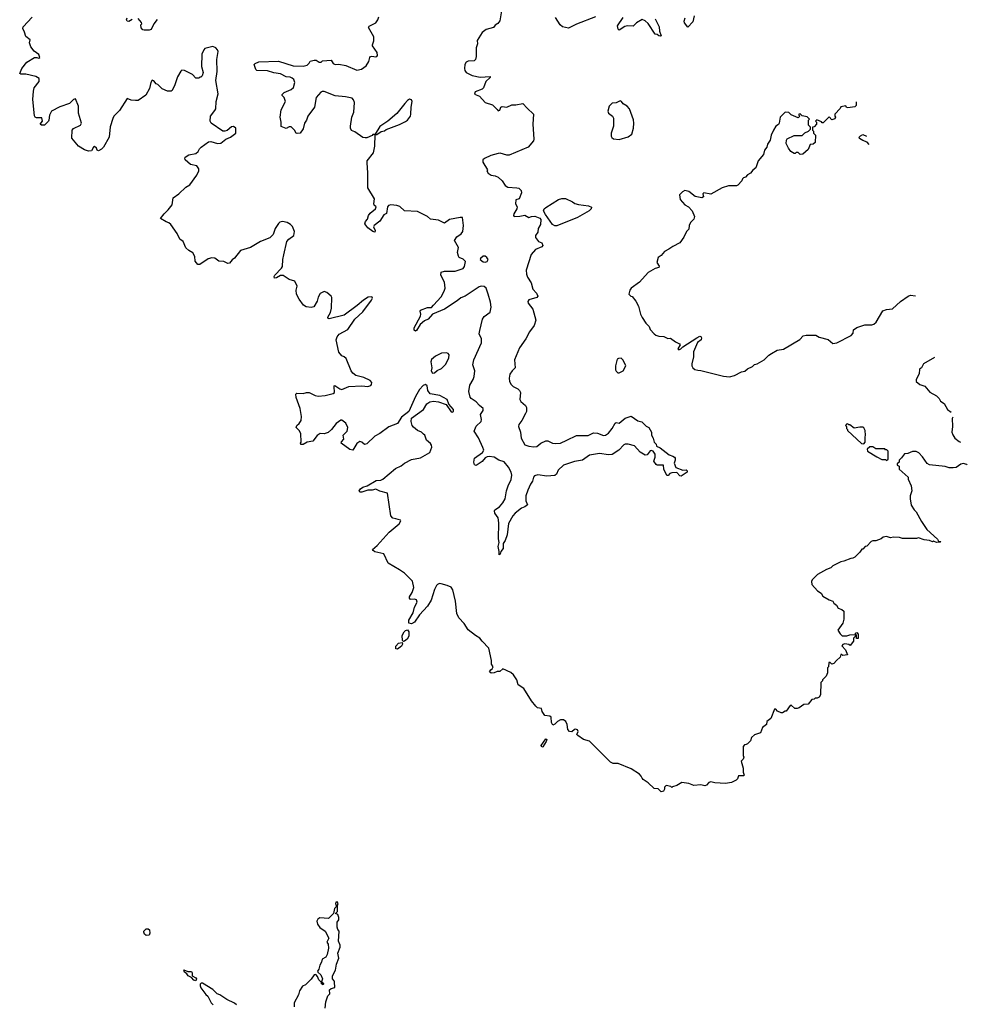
# Model space of a CAD drawing. Extents: x 2239831 to 2395310, y 665973 to 772585.
# Tile 118 of 144: x 2368282 to 2377816, y 725480 to 735387. Entities that reach past the tile are written whole.
import ezdxf

# ---------------------------------------------------------------- set-up
doc = ezdxf.new("R2010")
doc.units = 0

msp = doc.modelspace()

# ---------------------------------------------------------------- linework, layer by layer
at = {"layer": '0CON20XD'}
for points in [[(2373130, 735475), (2373113.8, 735375), (2373091.7, 735348.3), (2373067, 735333), (2373050.8, 735309.2), (2372975, 735287.1), (2372935, 735259.2), (2372883.6, 735176.4), (2372888.8, 735145), (2372875.6, 735104.4), (2372874.4, 735015), (2372867.1, 734985), (2372855, 734972), (2372795, 734970.6), (2372775, 734960), (2372760, 734935), (2372757.1, 734895), (2372760.6, 734875), (2372774, 734855), (2372835, 734826), (2372915, 734807.5), (2373017.5, 734815), (2373017.5, 734805), (2372972.5, 734765), (2372949.7, 734700.3), (2372935, 734688), (2372865, 734660), (2372857, 734637), (2372908.3, 734618.3), (2372965, 734554.4), (2373040.5, 734530.5), (2373087.5, 734482.5), (2373095, 734470), (2373113.3, 734475), (2373122.5, 734505), (2373135, 734514.4), (2373185, 734505.4), (2373235, 734531.5), (2373275, 734529.4), (2373345, 734543.8), (2373387.5, 734495), (2373452.5, 734435), (2373446.7, 734335), (2373456.7, 734185), (2373450.7, 734169.3), (2373397.5, 734105), (2373206.7, 734023.3), (2373185, 734023.3), (2373115, 734043.8), (2373095, 734041.2), (2373021.2, 734018.8), (2372959.4, 733990.6), (2372941.1, 733975), (2372942.1, 733952.1), (2372987.5, 733875), (2372982.5, 733865), (2372995, 733842.5), (2373025, 733822.5), (2373065, 733816.7), (2373095, 733802.5), (2373136.7, 733765), (2373168.3, 733718.3), (2373192, 733702), (2373285, 733696.2), (2373305, 733690), (2373328.3, 733668.3), (2373330, 733645), (2373307, 733583), (2373273.3, 733575), (2373270, 733535), (2373288, 733505), (2373284.4, 733485), (2373254.6, 733435), (2373251.4, 733415), (2373257.5, 733407.5), (2373315, 733408.6), (2373365, 733421.2), (2373405, 733397.5), (2373432.9, 733407.1), (2373465, 733408.2), (2373515, 733391.3), (2373525.2, 733375), (2373521.4, 733325), (2373498.8, 733285), (2373495, 733250), (2373473.3, 733215), (2373472.5, 733195), (2373502.5, 733155), (2373535, 733140), (2373545.7, 733115), (2373535, 733101.2), (2373472.5, 733075), (2373428.8, 733025), (2373379.2, 732865), (2373381.4, 732825), (2373391.4, 732795), (2373427.5, 732737.5), (2373445.8, 732675), (2373481.4, 732635), (2373493.8, 732605), (2373485, 732591.2), (2373405, 732566.7), (2373395, 732550), (2373396.7, 732535), (2373445.4, 732475.4), (2373475.8, 732365), (2373459.7, 732310.3), (2373411.2, 732245), (2373373.1, 732175), (2373310.9, 732085), (2373260.6, 731965), (2373268, 731885), (2373238, 731855), (2373215, 731818.8), (2373208.3, 731778.3), (2373210.6, 731745), (2373226, 731715), (2373248.8, 731695), (2373295, 731672), (2373312, 731655), (2373320, 731635), (2373313.3, 731565), (2373324.3, 731544.3), (2373371.2, 731505), (2373381.2, 731485), (2373380, 731445), (2373371.4, 731425), (2373334, 731355), (2373302.9, 731315), (2373302.2, 731295), (2373320, 731235), (2373326.6, 731176.6), (2373365, 731110.8), (2373405, 731095.8), (2373455, 731087.5), (2373486.8, 731093.2), (2373525, 731126), (2373575, 731148), (2373595, 731148), (2373644.5, 731124.5), (2373675, 731121.1), (2373725, 731125.6), (2373786, 731156), (2373885, 731202.5), (2374003, 731203), (2374055, 731229.2), (2374095, 731225.7), (2374155, 731204.2), (2374177.5, 731205), (2374205.8, 731225), (2374244.3, 731275), (2374275, 731328.8), (2374285, 731333.3), (2374315, 731327.5), (2374375, 731378.8), (2374435, 731396.2), (2374501.7, 731351.7), (2374540.7, 731340.7), (2374585, 731297.5), (2374612.5, 731285), (2374637.5, 731235), (2374640, 731205), (2374655.9, 731175.9), (2374666.4, 731136.4), (2374687.5, 731115), (2374690, 731095), (2374725, 731077.5), (2374817.3, 731007.3), (2374855, 730995.8), (2374870, 730985), (2374876.7, 730975), (2374876.7, 730955), (2374867.5, 730925), (2374885, 730880), (2374955, 730853.3), (2374986.7, 730856.7), (2374997, 730847), (2374996.4, 730833.6), (2374936.4, 730793.6), (2374925, 730797.5), (2374895, 730830), (2374843, 730827), (2374825, 730820), (2374808.3, 730801.7), (2374795, 730800), (2374763.3, 730865), (2374760, 730905), (2374697, 730903), (2374685, 730912.5), (2374663.3, 730945), (2374676.2, 730985), (2374676.4, 731013.6), (2374656.1, 731046.1), (2374635, 731053.3), (2374625, 731050), (2374595, 731007.5), (2374575, 731004), (2374525, 731034.3), (2374467.7, 731097.7), (2374405, 731115.5), (2374375, 731116.2), (2374360.6, 731109.4), (2374309.4, 731055), (2374245, 731012.9), (2374205, 731008.2), (2374115, 731020.4), (2374015, 731004.2), (2373945, 730955.8), (2373865, 730942.5), (2373752.5, 730905), (2373700, 730855), (2373682.5, 730815), (2373665, 730801.2), (2373585, 730794), (2373495, 730806.7), (2373461.2, 730798.8), (2373451.2, 730785), (2373442, 730745), (2373422, 730715), (2373395, 730652.5), (2373375.8, 730595), (2373374, 730545), (2373390, 730505), (2373365, 730486.7), (2373329.5, 730470.5), (2373267.9, 730422.1), (2373245, 730393.8), (2373201.7, 730318.3), (2373186.1, 730205), (2373166.9, 730145), (2373148, 730115), (2373147.1, 730065), (2373122.5, 730035), (2373115, 730010), (2373105, 730002.5), (2373107.5, 730035), (2373095.6, 730085), (2373106, 730125), (2373100.4, 730165), (2373104.6, 730324.6), (2373095.6, 730375.6), (2373063, 730423), (2373058.8, 730445), (2373064.2, 730455.8), (2373109.2, 730485), (2373145, 730526.2), (2373168.1, 730565), (2373180, 730645), (2373195.7, 730695), (2373228.3, 730761.7), (2373232.5, 730805), (2373226, 730835), (2373202, 730885), (2373157.1, 730937.1), (2373103.2, 730953.2), (2373055, 730986.2), (2373005, 730991.2), (2372985, 730990), (2372965, 730980), (2372935, 730940), (2372875, 730901.2), (2372859.5, 730909.5), (2372852.9, 730935), (2372858.8, 730975), (2372939.4, 731030.6), (2372951.1, 731055), (2372943.7, 731083.7), (2372899.2, 731179.2), (2372853.8, 731245), (2372873.9, 731296.1), (2372926.4, 731343.6), (2372929.4, 731365), (2372920, 731415), (2372944.2, 731455), (2372945.6, 731475), (2372907.1, 731505), (2372875, 731541.9), (2372824.7, 731574.7), (2372815, 731590), (2372802.9, 731645), (2372811.7, 731708.3), (2372844.3, 731765.7), (2372854.3, 731795), (2372860.6, 731855), (2372841.9, 731915), (2372851.1, 731965), (2372927.1, 732135), (2372930, 732175), (2372905.6, 732225), (2372911.7, 732258.3), (2372938.6, 732375), (2372955, 732399.2), (2373015.8, 732444.2), (2373025.8, 732494.2), (2373020.8, 732545), (2372995.9, 732625), (2372974.2, 732684.2), (2372955, 732700.6), (2372925, 732706.7), (2372905, 732700), (2372765.5, 732604.5), (2372720.6, 732589.4), (2372685, 732557.5), (2372555, 732473.3), (2372435, 732423.3), (2372391.2, 732375), (2372354.4, 732355.6), (2372311.1, 732318.9), (2372275, 732258.8), (2372265, 732252), (2372252.5, 732262.5), (2372252.9, 732285), (2372313.8, 732405), (2372316.7, 732425), (2372310, 732455), (2372315, 732462.5), (2372385, 732490), (2372425, 732490.8), (2372447.1, 732515), (2372522.2, 732597.8), (2372554.4, 732655), (2372564.2, 732685), (2372555.8, 732745), (2372518.8, 732815), (2372523.3, 732845), (2372555, 732858), (2372665, 732856), (2372745.5, 732884.5), (2372758, 732905), (2372766.7, 732955), (2372745.8, 732975.8), (2372705, 732994), (2372696.7, 733006.7), (2372688.1, 733045), (2372698.8, 733095), (2372657.1, 733165), (2372679.1, 733200.9), (2372725, 733232.5), (2372740, 733255), (2372747.1, 733315), (2372736.2, 733395), (2372715, 733398), (2372607.5, 733375), (2372555, 733338), (2372495, 733368), (2372415, 733380), (2372385, 733406.7), (2372285, 733457.5), (2372155, 733462.5), (2372106.1, 733506.1), (2372076.4, 733516.4), (2372015, 733523.3), (2371993.6, 733516.4), (2371983.3, 733505), (2371973.6, 733436.4), (2371945, 733422.5), (2371905, 733360), (2371847.5, 733315), (2371843.6, 733303.6), (2371860, 733265), (2371855, 733250), (2371835, 733256.7), (2371785, 733293.3), (2371754, 733334), (2371761.2, 733355), (2371781.9, 733378.1), (2371792.7, 733415), (2371808.5, 733441.5), (2371862, 733485), (2371870, 733505), (2371850, 733520), (2371843.9, 733533.9), (2371851.2, 733585), (2371784, 733695), (2371786.2, 733846.2), (2371777.5, 733945), (2371777.5, 733965), (2371842.3, 734047.7), (2371856.2, 734113.8), (2371860, 734230), (2371835, 734230), (2371828.3, 734221.7), (2371775, 734197.5), (2371757, 734197), (2371735, 734202.5), (2371655, 734257.5), (2371620.7, 734270.7), (2371610, 734295), (2371611.2, 734315), (2371624.4, 734405), (2371643, 734457), (2371652, 734555), (2371640.9, 734580.9), (2371626.6, 734596.6), (2371559.2, 734610.8), (2371455, 734621.4), (2371345, 734664.4), (2371325, 734664.4), (2371312.8, 734657.2), (2371266.7, 734603.3), (2371246.9, 734505), (2371180.6, 734415), (2371167.1, 734375), (2371147.5, 734345), (2371135, 734290), (2371105, 734246.2), (2371075, 734240), (2371063.3, 734245), (2371046.1, 734276.1), (2371015, 734310), (2370995, 734310), (2370965, 734292.5), (2370913.3, 734313.3), (2370914, 734355), (2370904.2, 734405), (2370911.7, 734478.3), (2370956.7, 734565), (2370943.6, 734603.6), (2370922.5, 734625), (2370922.5, 734635), (2370945, 734653.3), (2371012.5, 734685), (2371037.5, 734705), (2371050, 734755), (2371041.2, 734785), (2371025, 734800), (2371005, 734808), (2370965, 734811.2), (2370905, 734842.9), (2370840.9, 734850.9), (2370775, 734872), (2370670, 734875)], [(2375590, 728095), (2375575, 728090), (2375560, 728075), (2375560, 727985), (2375567.5, 727965), (2375560, 727945), (2375540, 727925), (2375560, 727855), (2375560, 727815), (2375570, 727785), (2375565, 727780), (2375515, 727780), (2375505, 727750), (2375490, 727735), (2375445, 727712.5), (2375385, 727700), (2375275, 727707.5), (2375235, 727717.5), (2375215, 727712.5), (2375192.5, 727685), (2375175, 727677.5), (2375135, 727687.5), (2375065, 727680), (2375015, 727700), (2374945, 727712.5), (2374895, 727682.5), (2374851.7, 727668.3), (2374845, 727660), (2374835, 727670), (2374785, 727680), (2374770, 727665), (2374770, 727645), (2374760, 727625), (2374735, 727617.5), (2374705, 727647.5), (2374665, 727652.5), (2374605, 727707.5), (2374555, 727742.5), (2374543.9, 727753.9), (2374536.1, 727776.1), (2374517.5, 727795), (2374435, 727850), (2374305, 727902.5), (2374253.6, 727903.6), (2374225.9, 727915.9), (2374015, 728127.5), (2373955, 728146), (2373897.5, 728185), (2373887.5, 728195), (2373900, 728225), (2373895, 728240), (2373875, 728248), (2373863.3, 728245), (2373838.8, 728221.2), (2373812.5, 728225), (2373796.7, 728245), (2373792, 728295), (2373778.8, 728325), (2373755, 728343.3), (2373725, 728343.8), (2373695, 728326.7), (2373665, 728297.5), (2373645, 728290), (2373633.8, 728315), (2373628.8, 728368.8), (2373615, 728380), (2373566.4, 728386.4), (2373540, 728425), (2373532.5, 728455), (2373493, 728463), (2373475, 728480), (2373432.7, 728532.7), (2373355, 728657.5), (2373297.5, 728695), (2373283.3, 728745), (2373250, 728795), (2373225, 728820), (2373145, 728856.7), (2373111.7, 728828.3), (2373085, 728827.5), (2373056.4, 728813.6), (2373025, 728812.5), (2373010, 728825), (2373023.6, 728846.4), (2373037.5, 728855), (2373047.5, 728875), (2373030.7, 728900.7), (2373030.7, 728940.7), (2373003.9, 729063.9), (2372935, 729132.5), (2372912.5, 729165), (2372869.3, 729189.3), (2372796.1, 729246.1), (2372755, 729312.5), (2372699.3, 729369.3), (2372681.7, 729411.7), (2372666, 729535), (2372641.7, 729651.7), (2372625, 729677.5), (2372583, 729693), (2372521.7, 729711.7), (2372505, 729712.5), (2372487.5, 729705), (2372475, 729692.5), (2372456.7, 729655), (2372423.6, 729546.4), (2372386.7, 729485), (2372305, 729398.8), (2372254.2, 729325.8), (2372225, 729308.8), (2372197.5, 729315), (2372196, 729345), (2372241.7, 729418.3), (2372256, 729475), (2372281.5, 729525), (2372275, 729550.8), (2372255, 729557.5), (2372215, 729553.8), (2372203.3, 729565), (2372205, 729580), (2372232.5, 729625), (2372246.4, 729673.6), (2372235.9, 729735.9), (2372155, 729817.5), (2372105, 729852.5), (2371988.3, 729918.3), (2371945, 730012.5), (2371854.2, 730034.2), (2371837.5, 730045), (2371833.3, 730055), (2371877.5, 730095), (2371998.3, 730231.7), (2372100, 730315), (2372117.5, 730345), (2372115, 730350), (2372066.1, 730363.9), (2372035, 730372.9), (2372016.5, 730395), (2371983.3, 730623.3), (2371905, 730642.5), (2371865, 730663.3), (2371827.8, 730652.2), (2371785, 730651.9), (2371724.3, 730634.3), (2371704.2, 730634.2), (2371698.8, 730645), (2371713, 730667), (2371735, 730683.1), (2371780, 730695), (2371870.5, 730749.5), (2371915, 730754.2), (2371937, 730763), (2372065, 730872.5), (2372122, 730898), (2372155, 730925.6), (2372225, 730961.4), (2372315, 730979.2), (2372408.8, 731031.2), (2372427.8, 731085), (2372425.6, 731105), (2372415, 731124), (2372376.6, 731156.6), (2372357.1, 731205), (2372345, 731218), (2372325, 731236), (2372284.4, 731254.4), (2372245, 731286), (2372231.4, 731305), (2372220, 731345), (2372225, 731376.7), (2372345, 731465.6), (2372379.3, 731520.7), (2372408.2, 731541.8), (2372445, 731547.5), (2372495, 731541.2), (2372573.9, 731513.9), (2372625, 731441.9), (2372635, 731438.1), (2372647.5, 731445), (2372647.7, 731465), (2372599.3, 731519.3), (2372582.5, 731565), (2372510, 731605), (2372411.7, 731621.7), (2372387.5, 731655), (2372381.7, 731701.7), (2372365, 731717.5), (2372342.5, 731705), (2372305, 731666.7), (2372264.2, 731595), (2372196.2, 731445), (2372123.3, 731386.7), (2372085, 731323.8), (2371995, 731289.4), (2371906.3, 731223.7), (2371854, 731195), (2371775, 731118.8), (2371752, 731112), (2371725, 731136.7), (2371705, 731142.5), (2371675, 731122.5), (2371635, 731056.7), (2371605, 731061.2), (2371517.5, 731125), (2371519.3, 731140.7), (2371542.9, 731165), (2371536, 731205), (2371575.6, 731245), (2371583.3, 731285), (2371565, 731328.6), (2371525, 731358.8), (2371515, 731358.8), (2371465, 731322.5), (2371418.8, 731265), (2371385, 731234), (2371345, 731219.2), (2371305, 731223.3), (2371276.1, 731203.9), (2371232.5, 731145), (2371175, 731136), (2371135, 731113.3), (2371111.7, 731111.7), (2371107.5, 731125), (2371113, 731137), (2371112.3, 731222.3), (2371093.3, 731255), (2371063.3, 731285), (2371070, 731305), (2371093.3, 731325), (2371113.3, 731355), (2371118.8, 731395), (2371106, 731475), (2371064.3, 731584.3), (2371060.7, 731619.3), (2371071.7, 731628.3), (2371133.6, 731626.4), (2371166.4, 731636.4), (2371196.1, 731636.1), (2371216.4, 731626.4), (2371255, 731606.2), (2371285, 731600), (2371355, 731604.4), (2371436.7, 731625), (2371450, 731635), (2371446, 731695), (2371446.7, 731703.3), (2371454, 731706), (2371505, 731671.1), (2371525, 731665.7), (2371595, 731697.1), (2371725, 731701.8), (2371785, 731695.5), (2371814, 731705), (2371822.9, 731715), (2371825.7, 731735), (2371808, 731755), (2371745, 731785.8), (2371665, 731808), (2371635, 731830), (2371618, 731855), (2371568.3, 731978.3), (2371546.1, 731996.1), (2371522.5, 732005), (2371492.3, 732042.3), (2371467.5, 732165), (2371477.5, 732195), (2371498.3, 732221.7), (2371585, 732268.8), (2371653.8, 732375), (2371735, 732447.5), (2371823.3, 732565), (2371832.5, 732585), (2371830, 732595), (2371819.3, 732599.3), (2371787.5, 732595), (2371741.2, 732565), (2371679.4, 732510.6), (2371546.1, 732413.9), (2371395, 732376.2), (2371384.3, 732384.3), (2371384, 732395), (2371409.5, 732440.5), (2371421.2, 732485), (2371423, 732593), (2371415.9, 732605.9), (2371373, 732643), (2371345, 732653.3), (2371305, 732631.2), (2371286, 732595), (2371276, 732555), (2371242.3, 732497.7), (2371215, 732490), (2371165, 732496.7), (2371136.7, 732515), (2371093.9, 732573.9), (2371066.7, 732625), (2371063.3, 732665), (2371072.5, 732705), (2371050, 732755), (2370995, 732774), (2370932.2, 732812.2), (2370905, 732812.9), (2370865, 732790), (2370847, 732787), (2370843.9, 732803.9), (2370848.8, 732815), (2370915, 732885.7), (2370925, 732903.8), (2370928.9, 732975), (2370939.7, 733019.7), (2370970.5, 733155), (2370990.5, 733179.5), (2371040, 733215), (2371047.5, 733255), (2371027.5, 733305), (2371007.5, 733325), (2370975, 733346.7), (2370926.4, 733356.4), (2370900.5, 733349.5), (2370885, 733337.5), (2370853.3, 733285), (2370832.5, 733225), (2370798.3, 733191.7), (2370703.9, 733156.1), (2370605, 733093.3), (2370505, 733063.3), (2370445, 732987.5), (2370420.5, 732969.5), (2370395, 732937.5), (2370375, 732932.5), (2370335, 732952.5), (2370285, 732957.5), (2370245, 732987.5), (2370215, 732991.2), (2370180.3, 732979.7), (2370095, 732923.8), (2370075, 732923.3), (2370048.3, 732958.3), (2370043.8, 733005), (2370025, 733042.5), (2369983.9, 733063.9), (2369955, 733092.5), (2369927.5, 733155), (2369895, 733177.5), (2369866.7, 733235), (2369802.5, 733325), (2369783.6, 733343.6), (2369755, 733353.8), (2369700, 733385), (2369735, 733433.3), (2369777.7, 733472.3), (2369816.1, 733523.9), (2369827.5, 733595), (2369885, 733633.3), (2369955, 733700), (2369995, 733726.7), (2370065, 733822.5), (2370083.3, 733865), (2370083.3, 733885), (2370063.3, 733915), (2370000.7, 733930.7), (2369947.5, 733975), (2369942.5, 733985), (2369947.5, 734005), (2369983.6, 734026.4), (2370055, 734040), (2370079.3, 734060.7), (2370091.7, 734088.3), (2370107.5, 734105), (2370182.3, 734157.7), (2370205, 734161.2), (2370272.3, 734142.3), (2370305, 734144), (2370355, 734183.8), (2370402.5, 734205), (2370455.4, 734244.6), (2370455.7, 734295), (2370435, 734312.9), (2370415, 734309.4), (2370369.5, 734270.5), (2370345, 734263.8), (2370325, 734266.2), (2370207.5, 734345), (2370200, 734365), (2370203.8, 734415), (2370245.9, 734474.1), (2370255, 734490), (2370260, 734565), (2370280.9, 734639.1), (2370257.5, 734775), (2370270, 734865), (2370265.6, 734985), (2370278.1, 735065), (2370272.5, 735085), (2370255, 735102.5), (2370225, 735115.7), (2370145, 735096), (2370133.8, 735085), (2370115, 735040), (2370113, 734917), (2370127.5, 734855), (2370116.7, 734823.3), (2370105, 734810), (2370095, 734810), (2370085, 734800), (2370055, 734800), (2370020, 734835), (2369940, 734875), (2369915, 734877.5), (2369905, 734870), (2369869.3, 734810.7), (2369845, 734730), (2369817.5, 734675), (2369805, 734667.5), (2369768.3, 734668.3), (2369715, 734692.5), (2369673, 734733), (2369655, 734742.5), (2369633, 734773), (2369615, 734776.7), (2369600.8, 734755), (2369588, 734695), (2369551.7, 734628.3), (2369475, 734572.5), (2369447, 734573), (2369405, 734576.7), (2369365, 734592.5), (2369286.8, 734473.2), (2369230.8, 734415), (2369217.9, 734392.1), (2369192.1, 734307.9), (2369183.1, 734205), (2369126.9, 734105), (2369105, 734082.9), (2369075, 734068), (2369062.3, 734072.3), (2369055.7, 734095), (2369035, 734109.2), (2369024, 734105), (2369003.9, 734066.1), (2368975, 734064), (2368935, 734076.7), (2368875, 734112.5), (2368806.7, 734195), (2368810, 734275), (2368825, 734291.2), (2368895, 734324.2), (2368903.1, 734345), (2368875.5, 734445), (2368874.4, 734515), (2368845, 734590), (2368825, 734582.5), (2368785, 734542.5), (2368685, 734510), (2368602.1, 734467.9), (2368581.4, 734425), (2368575.7, 734374.3), (2368573.3, 734365), (2368533.6, 734326.4), (2368502.5, 734325), (2368488.8, 734335), (2368512, 734365), (2368505, 734400), (2368450.5, 734400.5), (2368437, 734407), (2368430.3, 734420.3), (2368414.5, 734585), (2368421.2, 734668.8), (2368428.8, 734701.2), (2368480, 734765), (2368480, 734795), (2368445, 734816.7), (2368343, 734837), (2368295, 734837.5), (2368282.5, 734845), (2368303.9, 734896.1), (2368355, 734960), (2368430, 735005), (2368455, 735006.7), (2368475, 735000), (2368486.7, 735005), (2368476.7, 735035), (2368428.8, 735068.8), (2368396, 735115), (2368380, 735155), (2368388.8, 735185), (2368345, 735216.2), (2368331.7, 735261.7), (2368313, 735297), (2368316.2, 735313.8), (2368409.1, 735410.9)], [(2369415, 735390), (2369381.7, 735368.3), (2369365, 735372.5), (2369357.5, 735385), (2369363.9, 735406.1)], [(2369665, 735390), (2369633.6, 735346.4), (2369605, 735287.5), (2369585, 735280), (2369535, 735280), (2369520, 735285), (2369503.3, 735303.3), (2369500, 735335), (2369510, 735345), (2369507, 735357), (2369475, 735400)], [(2370670, 734875), (2370657.5, 734885), (2370642.5, 734935), (2370650, 734945), (2370687, 734963), (2370885, 734970.8), (2371035, 734924), (2371135, 734917.5), (2371175, 734930), (2371195, 734950), (2371205, 734970), (2371245, 734980), (2371265, 734980), (2371295, 734960), (2371315, 734960), (2371328.3, 734971.7), (2371415, 734980), (2371437.3, 734947.3), (2371455, 734936.2), (2371495, 734938), (2371565, 734924.3), (2371675, 734879.2), (2371720.7, 734889.3), (2371767.5, 734922.5), (2371794.5, 734965.5), (2371805, 735007.5), (2371812.7, 735017.3), (2371825, 735020.8), (2371865, 735014.3), (2371875, 735016), (2371883.1, 735026.9), (2371879.1, 735055), (2371833.5, 735125), (2371831.8, 735135), (2371846.9, 735175), (2371844.1, 735215), (2371793.1, 735306.9), (2371800, 735320), (2371866.9, 735355), (2371886.4, 735383.6), (2371895.9, 735415)], [(2374075.5, 735414.5), (2373885, 735340.6), (2373805, 735301.2), (2373743.6, 735313.6), (2373721.4, 735335), (2373671.7, 735408.3)], [(2374675.6, 735395.6), (2374716, 735315), (2374720.8, 735270.8), (2374737.5, 735225), (2374725, 735220), (2374714, 735224), (2374695, 735237.5), (2374675, 735240), (2374606.7, 735346.7), (2374575, 735376.2), (2374545, 735388.8), (2374487.5, 735355), (2374455, 735320), (2374395, 735323.8), (2374372.3, 735317.7), (2374315, 735282.5), (2374303, 735293), (2374296.7, 735325), (2374352.7, 735407.3)], [(2375070, 735425), (2375055, 735366.7), (2375005, 735310), (2374970, 735355), (2374967, 735373), (2374976.7, 735405)], [(2371875, 734230), (2371918.3, 734261.7), (2371951.7, 734268.3), (2371968.3, 734281.7), (2372105, 734333.3), (2372165, 734361.2), (2372185, 734376.7), (2372214, 734415), (2372218.6, 734435), (2372220.8, 734505), (2372232, 734565), (2372225, 734580), (2372205, 734586.2), (2372185, 734573.8), (2372156, 734545), (2372077.6, 734442.4), (2371985, 734366.2), (2371907, 734313), (2371860, 734235), (2371860, 734230), (2371875, 734230)], [(2374315, 734182.5), (2374405, 734207.5), (2374442.5, 734235), (2374456.7, 734295), (2374460, 734345), (2374459.3, 734379.3), (2374418.3, 734488.3), (2374395, 734517.5), (2374355, 734540), (2374336.2, 734565), (2374325, 734570), (2374285, 734551.2), (2374245, 734545.8), (2374230, 734535), (2374214.2, 734515), (2374200, 734465), (2374207, 734447), (2374246.4, 734416.4), (2374257.5, 734395), (2374256.1, 734313.9), (2374232.5, 734245), (2374232.5, 734215), (2374240.7, 734200.7), (2374258.3, 734188.3), (2374315, 734182.5)], [(2376697.5, 734560), (2376697.5, 734522.5), (2376685, 734510), (2376615, 734500), (2376601.7, 734501.7), (2376595, 734520), (2376545, 734510), (2376538.3, 734491.7), (2376483, 734437), (2376482.5, 734415), (2376490, 734405), (2376485, 734390), (2376455, 734380), (2376425, 734410), (2376365, 734350), (2376355, 734350), (2376348.3, 734358.3), (2376301.7, 734378.3), (2376290, 734365), (2376300, 734355), (2376300, 734335), (2376275, 734310), (2376260, 734305), (2376260, 734275), (2376270, 734265), (2376270, 734245), (2376290, 734225), (2376285, 734150), (2376267, 734133), (2376235, 734130), (2376215, 734080), (2376160, 734035), (2376135, 734030), (2376115, 734050), (2376095, 734050), (2376085, 734040), (2376075, 734040), (2376040.7, 734060.7), (2376017.5, 734095), (2375995, 734140), (2375996.7, 734175), (2376005, 734186.7), (2376075, 734222.5), (2376155, 734220), (2376181.7, 734248.3), (2376220, 734265), (2376240, 734285), (2376240, 734305), (2376220, 734325), (2376220, 734375), (2376230, 734385), (2376205, 734410), (2376155, 734420), (2376135, 734440), (2376120, 734435), (2376120, 734425), (2376130, 734415), (2376115, 734400), (2376045, 734430), (2376021.7, 734451.7), (2375985, 734457.5), (2375933, 734407), (2375922.5, 734345), (2375916.4, 734333.6), (2375890, 734315), (2375867.5, 734275), (2375842.5, 734225), (2375832.5, 734175), (2375807.5, 734135), (2375800, 734105), (2375776.1, 734073.9), (2375765, 734030), (2375713.9, 733966.1), (2375687.5, 733895), (2375657, 733873), (2375636.4, 733843.6), (2375603.6, 733826.4), (2375585, 733802.5), (2375563.8, 733796.2), (2375553.6, 733786.4), (2375547.5, 733765), (2375508.3, 733721.7), (2375495, 733716.7), (2375413.6, 733716.4), (2375350, 733695), (2375235, 733632.5), (2375166.1, 733643.9), (2375156.7, 733635), (2375162.5, 733605), (2375145, 733593.3), (2375078.3, 733608.3), (2375015, 733657.5), (2374973.3, 733666.7), (2374950, 733655), (2374920, 733625), (2374928.3, 733578.3), (2374973.6, 733523.6), (2375010, 733505), (2375047.5, 733465), (2375072.5, 733405), (2375065, 733380), (2375032.5, 733345), (2375017.5, 733315), (2375015, 733280), (2374992.5, 733255), (2374965, 733200), (2374925, 733140), (2374853.9, 733106.1), (2374815, 733077.5), (2374770, 733055), (2374736.4, 733013.6), (2374707, 732993), (2374692.5, 732945), (2374717, 732907), (2374712.5, 732895), (2374675, 732883.3), (2374605, 732842.5), (2374517.5, 732745), (2374434.1, 732685.9), (2374420, 732665), (2374410, 732625), (2374430, 732605), (2374445, 732600), (2374482.5, 732555), (2374507.5, 732505), (2374527.5, 732425), (2374545, 732390), (2374583.6, 732333.6), (2374615, 732300), (2374625, 732270), (2374667, 732227), (2374683, 732213), (2374713, 732203), (2374761.7, 732198.3), (2374805, 732180), (2374831.7, 732181.7), (2374880, 732145), (2374920, 732125), (2374927.5, 732115), (2374903.9, 732076.1), (2374912.5, 732065), (2374935, 732074.2), (2374953.9, 732096.1), (2375093.8, 732186.2), (2375125, 732201.9), (2375135, 732199.4), (2375143.3, 732185), (2375139.4, 732165), (2375102.9, 732137.1), (2375063.3, 732045), (2375060, 731995), (2375043.6, 731923.6), (2375043.9, 731903.9), (2375055, 731882.5), (2375075, 731866.7), (2375105, 731858.8), (2375135, 731856.2), (2375365, 731800), (2375425, 731793.3), (2375475, 731807.5), (2375545, 731842.5), (2375578.3, 731851.7), (2375606.4, 731873.6), (2375653.6, 731896.4), (2375675, 731916.2), (2375702.5, 731925), (2375773.3, 731965), (2375818.8, 732011.2), (2375845, 732028.9), (2375905, 732060.8), (2375967.8, 732072.2), (2376132.6, 732167.4), (2376165, 732205.8), (2376195, 732212.2), (2376266.6, 732213.4), (2376292.4, 732212.4), (2376325, 732192.2), (2376417.9, 732167.9), (2376465, 732129.2), (2376505, 732134.2), (2376649.2, 732210.8), (2376666.9, 732233.1), (2376671.4, 732265), (2376705, 732288.9), (2376785, 732317.5), (2376855, 732316), (2376877.6, 732322.4), (2376898.8, 732345), (2376965, 732456.2), (2377005, 732470), (2377065, 732478), (2377145, 732550), (2377222.5, 732605), (2377246.1, 732613.9), (2377295.5, 732608.5)], [(2376828.5, 734132.5), (2376810, 734155), (2376765, 734170), (2376731.7, 734191.7), (2376730, 734205), (2376740.7, 734219.3), (2376765, 734232.5), (2376803.8, 734213.2)], [(2373685, 733313.2), (2373665, 733313.2), (2373644.5, 733324.5), (2373573.3, 733425), (2373553.5, 733465), (2373560.5, 733485), (2373575, 733498), (2373705, 733576.2), (2373737.9, 733587.9), (2373775, 733586), (2373843.6, 733553.6), (2373866.2, 733536.2), (2373905.7, 733525.7), (2374003.8, 733515), (2374035, 733498.8), (2374032.2, 733485), (2374012.9, 733465), (2373894.2, 733395), (2373685, 733313.2)], [(2372965, 732945.8), (2372985, 732952.5), (2372994.3, 732975), (2372982.5, 732995), (2372965, 733007.5), (2372945, 733008), (2372918.8, 732985), (2372916.2, 732975), (2372945, 732950), (2372965, 732945.8)], [(2372435, 731830), (2372455, 731832.5), (2372483.9, 731856.1), (2372525, 731876.7), (2372568.8, 731921.2), (2372601.2, 731985), (2372603, 732013), (2372595, 732027.5), (2372575, 732033.3), (2372525, 732030), (2372465, 732000), (2372425, 731966.7), (2372420, 731945), (2372427.5, 731885), (2372423.6, 731853.6), (2372435, 731830)], [(2374315, 731832.5), (2374352.5, 731855), (2374380, 731905), (2374355, 731960), (2374335, 731980), (2374308.3, 731978.3), (2374295, 731970), (2374277, 731903), (2374277.5, 731865), (2374285, 731850), (2374300, 731835), (2374315, 731832.5)], [(2377485.6, 731988.2), (2377375, 731922.5), (2377356.4, 731883.6), (2377335, 731870), (2377333.3, 731825), (2377302.5, 731765), (2377302.5, 731745), (2377340, 731715), (2377390.7, 731700.7), (2377438.3, 731638.3), (2377505, 731602.5), (2377532.5, 731575), (2377547, 731547), (2377583.9, 731523.9), (2377617.5, 731465), (2377654.2, 731438.1)], [(2376775, 731120), (2376790, 731135), (2376787.5, 731185), (2376792.5, 731205), (2376787.5, 731255), (2376775, 731280), (2376765, 731287.5), (2376735, 731287.5), (2376678.3, 731278.3), (2376635, 731310), (2376625, 731310), (2376615, 731320), (2376601.7, 731318.3), (2376590, 731305), (2376600, 731295), (2376600, 731275), (2376610, 731265), (2376610, 731255), (2376751.7, 731121.7), (2376775, 731120)], [(2377669.4, 731388.7), (2377662.5, 731375), (2377667.5, 731295), (2377660, 731235), (2377669.3, 731209.3), (2377692.5, 731175), (2377735, 731142.5), (2377746.6, 731136.7)], [(2377816.4, 730908.9), (2377811.7, 730911.7), (2377775, 730920), (2377750, 730915), (2377705, 730882.5), (2377675, 730876.7), (2377635, 730876.7), (2377595, 730890), (2377435, 730906.7), (2377412.3, 730922.3), (2377365, 730990), (2377328.3, 731028.3), (2377301.7, 731041.7), (2377265, 731042.5), (2377217, 731023), (2377183, 731017), (2377155, 730980), (2377130, 730955), (2377130, 730935), (2377111.7, 730918.3), (2377110, 730905), (2377130, 730895), (2377130, 730865), (2377220, 730785), (2377223, 730763), (2377252.5, 730695), (2377257.5, 730645), (2377242.5, 730595), (2377242.5, 730565), (2377253, 730503), (2377282.5, 730455), (2377302.5, 730435), (2377355, 730337.5), (2377408.3, 730258.3), (2377515, 730160), (2377525, 730140), (2377550, 730135), (2377545, 730130), (2377505, 730127.5), (2377475, 730140), (2377465, 730132.5), (2377436.4, 730146.4), (2377381.7, 730151.7), (2377325, 730173.3), (2377305, 730167.5), (2377165, 730167.5), (2377135, 730177.5), (2377075, 730180), (2377045, 730172.5), (2377005, 730187.5), (2376968.3, 730181.7), (2376950, 730165), (2376897, 730143), (2376865, 730142.5), (2376850, 730135), (2376805, 730090), (2376790, 730085), (2376765, 730060), (2376755, 730060), (2376735, 730030), (2376685, 729977.5), (2376665, 729967.5), (2376643, 729967), (2376575, 729937.5), (2376545, 729932.5), (2376465, 729892.5), (2376445, 729872.5), (2376400, 729855), (2376310, 729805), (2376255, 729750), (2376250, 729735), (2376253, 729703), (2376310.7, 729640.7), (2376346.4, 729616.4), (2376362.5, 729585), (2376425, 729550), (2376465, 729537.5), (2376472.5, 729515), (2376500, 729495), (2376517, 729467), (2376555, 729452.5), (2376572.5, 729435), (2376572.5, 729355), (2376562.5, 729315), (2376512.5, 729245), (2376537, 729207), (2376558.3, 729188.3), (2376605, 729187.5), (2376635, 729197.5), (2376690, 729200), (2376690, 729215), (2376705, 729220), (2376720, 729205), (2376718.3, 729161.7), (2376701.7, 729161.7), (2376700, 729195), (2376690, 729200), (2376688.3, 729181.7), (2376670, 729165), (2376670, 729135), (2376638.3, 729091.7), (2376625, 729100), (2376585, 729107.5), (2376565, 729100), (2376553, 729087), (2376590, 729045), (2376610, 728995), (2376565, 728990), (2376555, 729000), (2376545, 729000), (2376538.3, 728971.7), (2376500, 728940), (2376475, 728910), (2376452.5, 728902.5), (2376435, 728920), (2376421.7, 728918.3), (2376420, 728875), (2376410, 728865), (2376410, 728815), (2376395, 728780), (2376360, 728745), (2376360, 728735), (2376343, 728717), (2376340, 728595), (2376325, 728570), (2376305, 728560), (2376285, 728560), (2376275, 728550), (2376251.7, 728548.3), (2376215, 728500), (2376173, 728497), (2376126.1, 728463.9), (2376105, 728456.7), (2376080, 728455), (2376045, 728490), (2376035, 728487.5), (2375995, 728430), (2375985, 728430), (2375957, 728413), (2375945, 728412.5), (2375908.3, 728428.3), (2375888.3, 728448.3), (2375875, 728450), (2375840, 728355), (2375800, 728325), (2375797.5, 728295), (2375757.5, 728265), (2375735, 728210), (2375675, 728192.5), (2375646.4, 728163.6), (2375635, 728130), (2375605, 728100), (2375590, 728095)], [(2377005, 730950), (2377020, 730965), (2377020, 731045), (2377008.3, 731058.3), (2376995, 731060), (2376985, 731070), (2376895, 731070), (2376865, 731090), (2376835, 731090), (2376810, 731065), (2376812.5, 731045), (2376905, 730988.8), (2376955, 730960), (2376995, 730960), (2377005, 730950)], [(2372145, 729130), (2372135, 729140), (2372130.9, 729189.1), (2372151.3, 729228.7), (2372165, 729241.2), (2372185, 729246.7), (2372196.1, 729226.1), (2372196.7, 729183.3), (2372182.5, 729155), (2372155, 729132.5), (2372145, 729130)], [(2372085, 729053.8), (2372066.7, 729056.7), (2372068, 729085), (2372095, 729112), (2372130, 729120), (2372133.3, 729105), (2372123.8, 729085), (2372085, 729053.8)], [(2373535, 728067.5), (2373530, 728085), (2373575, 728152.5), (2373586, 728145), (2373580, 728125), (2373545, 728070), (2373535, 728067.5)], [(2371357.5, 725442.5), (2371363.3, 725505), (2371383.3, 725565), (2371402.5, 725585), (2371398, 725625), (2371415, 725639.2), (2371452.5, 725647.5), (2371450, 725705), (2371447, 725717), (2371430, 725735), (2371430, 725765), (2371460, 725825), (2371470, 725885), (2371493.3, 725945), (2371483.3, 725995), (2371507.5, 726055), (2371507.5, 726075), (2371490, 726115), (2371497.5, 726215), (2371483, 726233), (2371477.5, 726255), (2371477.5, 726305), (2371495, 726330), (2371493.8, 726355), (2371483, 726383), (2371460, 726395), (2371480, 726415), (2371480, 726475), (2371487.5, 726495), (2371475, 726510), (2371463, 726507), (2371460, 726495), (2371470, 726465), (2371450, 726445), (2371440, 726395), (2371390, 726345), (2371300.7, 726349.3), (2371281.7, 726338.3), (2371273.3, 726315), (2371277.5, 726285), (2371303.6, 726253.6), (2371357.5, 726215), (2371393.8, 726145), (2371371.2, 726105), (2371385.7, 726085), (2371390, 726045), (2371377.5, 725982.5), (2371363.8, 725955), (2371326.4, 725933.6), (2371320, 725905), (2371302.5, 725875), (2371293.3, 725835), (2371280, 725815), (2371282.5, 725805), (2371313.3, 725775), (2371330, 725735), (2371320, 725705), (2371335, 725696), (2371339.2, 725685), (2371335, 725676.7), (2371320, 725685), (2371319.3, 725699.3), (2371293.1, 725725), (2371278.8, 725758.8), (2371265, 725776.7), (2371255, 725780), (2371245, 725777.5), (2371215.9, 725734.1), (2371157.5, 725675), (2371127, 725663), (2371097.5, 725615), (2371087.5, 725575), (2371042.5, 725495), (2371042.5, 725455)], [(2369555, 726172.5), (2369537.3, 726187.3), (2369530, 726205), (2369532.7, 726217.3), (2369555, 726238), (2369575, 726240), (2369587.8, 726227.8), (2369593.1, 726195), (2369585, 726174), (2369555, 726172.5)], [(2370055, 725717.5), (2370033.9, 725723.9), (2370010, 725750), (2369977.3, 725767.3), (2369965, 725787.5), (2369940, 725805), (2369933.6, 725826.4), (2369975, 725811.2), (2370011.2, 725811.2), (2370018.3, 725798.3), (2370017.5, 725767.5), (2370056.1, 725746.1), (2370062.5, 725735), (2370055, 725717.5)], [(2370462.5, 725475), (2370443, 725493), (2370365, 725527.5), (2370297, 725577), (2370270, 725585), (2370225, 725627.5), (2370121.7, 725691.7), (2370108.3, 725691.7), (2370097.5, 725682.5), (2370096.7, 725665), (2370106.2, 725645), (2370155, 725577.5), (2370175, 725562.5), (2370210, 725495), (2370230, 725475)]]:
    msp.add_lwpolyline(points, dxfattribs=at)

doc.saveas('drawing.dxf')
